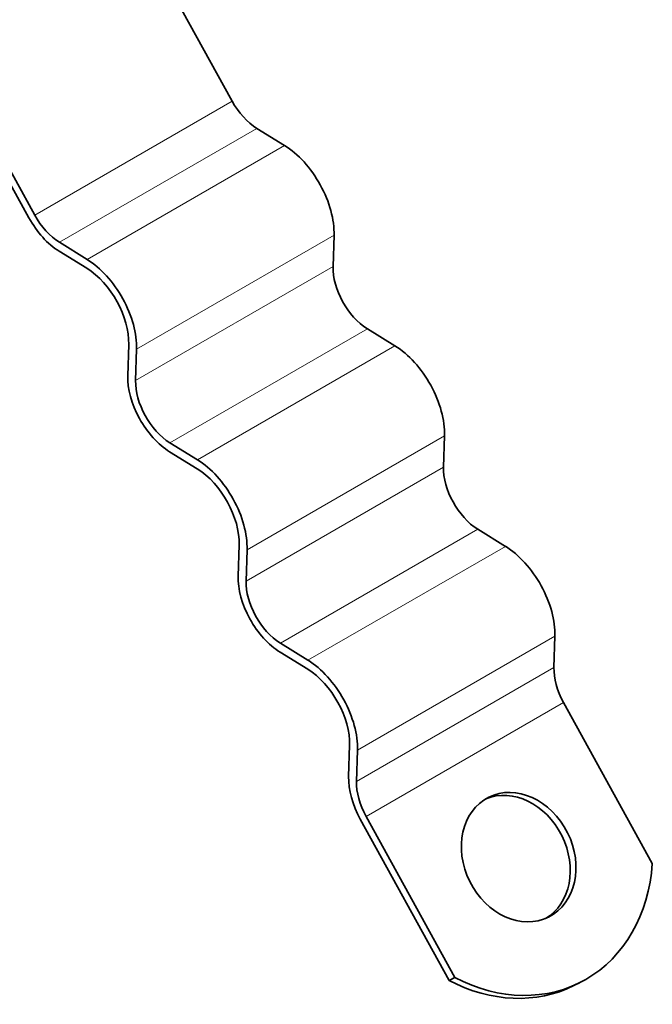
# Model space of a CAD drawing. Header units: millimetres. Extents: x -300186 to 535164, y -28581 to 763383.
# Tile 105 of 256: x 2008 to 2036, y 135726 to 135770. Entities that reach past the tile are written whole.
import ezdxf

# ---------------------------------------------------------------- set-up
doc = ezdxf.new("R2010")
doc.units = ezdxf.units.MM
doc.header["$LTSCALE"] = 10
doc.layers.add('Visible (ISO)', color=7, linetype='Continuous', lineweight=35)
doc.layers.add('Visible Narrow (ISO)', color=7, linetype='Continuous', lineweight=9)

msp = doc.modelspace()

# ---------------------------------------------------------------- linework, layer by layer
at = {"layer": 'Visible (ISO)'}
for p, q in [((2017.261, 135766.125), (2012.443, 135774.872)), ((2003.345, 135769.64), (2008.163, 135760.892)), ((2008.422, 135761.021), (2003.604, 135769.769)), ((2019.606, 135764.138), (2018.369, 135764.902)), ((2021.779, 135758.711), (2021.822, 135760.114)), ((2010.767, 135759.035), (2009.53, 135759.799)), ((2009.518, 135759.398), (2010.754, 135758.634)), ((2024.55, 135755.161), (2023.313, 135755.924)), ((2012.63, 135755.229), (2012.587, 135753.826)), ((2012.94, 135753.607), (2012.983, 135755.011)), ((2026.723, 135749.733), (2026.767, 135751.136)), ((2015.711, 135750.058), (2014.475, 135750.821)), ((2014.462, 135750.421), (2015.699, 135749.657)), ((2029.495, 135746.183), (2028.258, 135746.947)), ((2017.574, 135746.251), (2017.531, 135744.848)), ((2017.885, 135744.63), (2017.928, 135746.033)), ((2020.656, 135741.08), (2019.419, 135741.844)), ((2031.668, 135740.756), (2031.711, 135742.159)), ((2019.407, 135741.443), (2020.643, 135740.679)), ((2036.07, 135731.975), (2032.094, 135739.193)), ((2022.519, 135737.274), (2022.476, 135735.871)), ((2022.829, 135735.653), (2022.872, 135737.056)), ((2022.997, 135733.961), (2026.972, 135726.743)), ((2027.231, 135726.872), (2023.256, 135734.09)), ((2026.972, 135726.743), (2027.231, 135726.872)), ((2032.558, 135726.509), (2032.817, 135726.639))]:
    msp.add_line(p, q, dxfattribs=at)
for centre, major_axis, ratio, start_param, end_param in [((2018.424, 135766.706), (-1.125, 1.949), 0.57735, 1.53589, 2.321288), ((2019.525, 135761.532), (-1.625, 2.815), 0.57735, 3.892084, 5.462881), ((2009.586, 135761.603), (1.375, -2.382), 0.57735, 4.677482, 5.462881), ((2009.586, 135761.603), (-1.125, 1.949), 0.57735, 1.53589, 2.321288), ((2010.687, 135756.429), (-1.625, 2.815), 0.57735, 3.892084, 5.462881), ((2010.687, 135756.429), (1.375, -2.382), 0.57735, 0.750492, 2.321288), ((2023.369, 135757.728), (-1.125, 1.949), 0.57735, 0.750492, 2.321288), ((2024.47, 135752.555), (-1.625, 2.815), 0.57735, 3.892084, 5.462881), ((2014.53, 135752.625), (1.375, -2.382), 0.57735, 3.892084, 5.462881), ((2014.53, 135752.625), (-1.125, 1.949), 0.57735, 0.750492, 2.321288), ((2015.631, 135747.452), (-1.625, 2.815), 0.57735, 3.892084, 5.462881), ((2015.631, 135747.452), (1.375, -2.382), 0.57735, 0.750492, 2.321288), ((2028.313, 135748.751), (-1.125, 1.949), 0.57735, 0.750492, 2.321288), ((2029.414, 135743.578), (-1.625, 2.815), 0.57735, 3.892084, 5.462881), ((2019.475, 135743.648), (1.375, -2.382), 0.57735, 3.892084, 5.462881), ((2019.475, 135743.648), (-1.125, 1.949), 0.57735, 0.750492, 2.321288), ((2020.576, 135738.475), (-1.625, 2.815), 0.57735, 3.892084, 5.462881), ((2020.576, 135738.475), (1.375, -2.382), 0.57735, 0.750492, 2.321288), ((2033.258, 135739.774), (-1.125, 1.949), 0.57735, 0.750492, 1.53589), ((2024.419, 135734.671), (1.375, -2.382), 0.57735, 3.892084, 4.677482), ((2024.419, 135734.671), (-1.125, 1.949), 0.57735, 0.750492, 1.53589), ((2029.828, 135732.134), (1.34, -2.684), 0.815999, 0.059068, 3.082525), ((2029.242, 135733.796), (3.574, -7.157), 0.815999, 5.435835, 7.229166), ((2028.984, 135733.666), (3.574, -7.157), 0.815999, 5.435835, 6.283185)]:
    msp.add_ellipse(centre, major_axis=major_axis, ratio=ratio, start_param=start_param, end_param=end_param, dxfattribs=at)
msp.add_ellipse((2030.086, 135732.263), major_axis=(-1.34, 2.684), ratio=0.815999, dxfattribs=at)
at = {"layer": 'Visible Narrow (ISO)'}
for p, q in [((2008.422, 135761.021), (2017.261, 135766.125)), ((2009.53, 135759.799), (2018.369, 135764.902)), ((2010.767, 135759.035), (2019.606, 135764.138)), ((2012.983, 135755.011), (2021.822, 135760.114)), ((2012.94, 135753.607), (2021.779, 135758.711)), ((2014.475, 135750.821), (2023.313, 135755.924)), ((2015.711, 135750.058), (2024.55, 135755.161)), ((2017.928, 135746.033), (2026.767, 135751.136)), ((2017.885, 135744.63), (2026.723, 135749.733)), ((2019.419, 135741.844), (2028.258, 135746.947)), ((2020.656, 135741.08), (2029.495, 135746.183)), ((2022.872, 135737.056), (2031.711, 135742.159)), ((2022.829, 135735.653), (2031.668, 135740.756)), ((2023.256, 135734.09), (2032.094, 135739.193))]:
    msp.add_line(p, q, dxfattribs=at)

doc.saveas('drawing.dxf')
